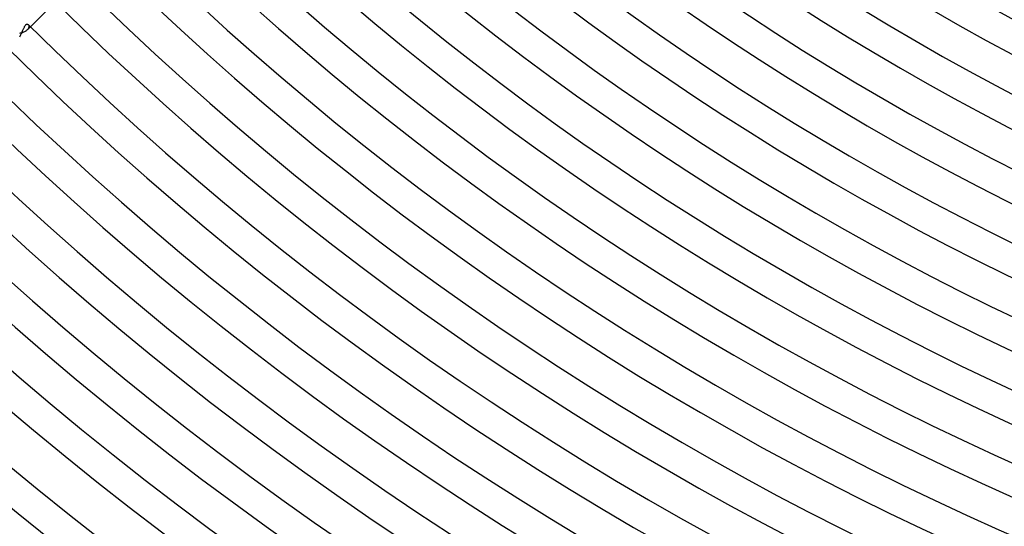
# Model space of a CAD drawing. Header units: millimetres. Extents: x -485 to 485, y -485 to 485.
# Tile 8 of 110: x -277 to -151, y -343 to -278. Entities that reach past the tile are written whole.
import ezdxf

# ---------------------------------------------------------------- set-up
doc = ezdxf.new("R2010")
doc.units = ezdxf.units.MM
doc.layers.add('HIDDEN', color=7, linetype='Continuous')
doc.layers.add('THICK', color=7, linetype='Continuous')

msp = doc.modelspace()

# ---------------------------------------------------------------- linework, layer by layer
at = {"layer": 'HIDDEN'}
for p, q in [((-276.39, -278.68), (-276.36, -278.72)), ((-276.36, -278.72), (-276.34, -278.75)), ((-276.34, -278.75), (-276.32, -278.79)), ((-276.32, -278.79), (-276.31, -278.84)), ((-276.31, -278.84), (-276.31, -278.88)), ((-277.42, -279.79), (-277.53, -279.81)), ((-277.31, -279.76), (-277.42, -279.79)), ((-277.2, -279.73), (-277.31, -279.76)), ((-277.1, -279.7), (-277.2, -279.73)), ((-276.99, -279.66), (-277.1, -279.7)), ((-276.9, -279.61), (-276.99, -279.66)), ((-276.81, -279.56), (-276.9, -279.61)), ((-276.73, -279.51), (-276.81, -279.56)), ((-276.65, -279.46), (-276.73, -279.51)), ((-276.58, -279.41), (-276.65, -279.46)), ((-276.52, -279.35), (-276.58, -279.41)), ((-276.12, -278.95), (-276.52, -279.35)), ((-276.46, -279.29), (-276.52, -279.35)), ((-276.42, -279.23), (-276.46, -279.29)), ((-276.38, -279.17), (-276.42, -279.23)), ((-276.35, -279.11), (-276.38, -279.17)), ((-276.33, -279.05), (-276.35, -279.11)), ((-276.31, -278.99), (-276.33, -279.05)), ((-276.31, -278.88), (-276.31, -278.94)), ((-276.31, -278.94), (-276.31, -278.99))]:
    msp.add_line(p, q, dxfattribs=at)
at = {"layer": 'THICK'}
for p, q in [((-271.75, -274.58), (-276.12, -278.95)), ((-276.84, -278.87), (-276.8, -278.81)), ((-276.8, -278.81), (-276.76, -278.76)), ((-276.76, -278.76), (-276.73, -278.72)), ((-276.73, -278.72), (-276.69, -278.69)), ((-276.69, -278.69), (-276.65, -278.66)), ((-276.65, -278.66), (-276.62, -278.64)), ((-276.62, -278.64), (-276.58, -278.63)), ((-276.58, -278.63), (-276.55, -278.62)), ((-276.55, -278.62), (-276.52, -278.62)), ((-276.52, -278.62), (-276.49, -278.63)), ((-276.49, -278.63), (-276.46, -278.64)), ((-276.46, -278.64), (-276.44, -278.65)), ((-276.44, -278.65), (-276.41, -278.67)), ((-276.41, -278.67), (-276.39, -278.68)), ((-277.44, -280.15), (-277.39, -280.06)), ((-277.39, -280.06), (-277.34, -279.96)), ((-277.34, -279.96), (-277.29, -279.87)), ((-277.29, -279.87), (-277.24, -279.78)), ((-277.24, -279.78), (-277.2, -279.68)), ((-277.2, -279.68), (-277.16, -279.59)), ((-277.16, -279.59), (-277.12, -279.5)), ((-277.12, -279.5), (-277.08, -279.41)), ((-277.08, -279.41), (-277.04, -279.32)), ((-277.04, -279.32), (-277.01, -279.24)), ((-277.01, -279.24), (-276.97, -279.15)), ((-276.97, -279.15), (-276.94, -279.08)), ((-276.94, -279.08), (-276.9, -279)), ((-276.9, -279), (-276.87, -278.93)), ((-276.87, -278.93), (-276.84, -278.87)), ((-277.5, -280.24), (-277.44, -280.15))]:
    msp.add_line(p, q, dxfattribs=at)
for radius, start, end in [(282, 225.4064, 269.5936), (286, 225.4007, 269.5993), (290.5, 225.3945, 269.6055), (294.5, 225.3891, 269.6109), (299, 225.3828, 269.6173), (303, 225.3782, 269.6218), (307.5, 225.3708, 269.6292), (311.5, 225.3679, 269.6321), (316, 225.3586, 269.6414), (320, 225.3581, 269.6419), (324.5, 225.3462, 269.6538), (328.5, 225.3488, 269.6511), (333, 225.3336, 269.6664), (337, 225.34, 269.66), (341.5, 225.3208, 269.6792), (345.5, 225.3317, 269.6683), (350, 225.3076, 269.6923), (354, 225.3237, 269.6763), (358.5, 225.2942, 269.7057), (362.5, 225.3161, 269.6839), (367, 225.2805, 269.7194), (371, 225.3089, 269.6911), (375.5, 225.2665, 269.7335), (379.5, 225.302, 269.6981), (384, 225.252, 269.748), (388, 225.2953, 269.7047), (392.5, 225.2369, 269.763), (396.5, 225.289, 269.711), (401, 225.2213, 269.7787), (405, 225.283, 269.717), (409.5, 225.2049, 269.7951), (413.5, 225.2771, 269.7229), (418, 225.1875, 269.8125), (422, 225.2716, 269.7284), (426.5, 225.1689, 269.8312), (430.5, 225.2662, 269.7338), (436, 225.242, 269.758), (440, 225.2604, 269.7396)]:
    msp.add_arc((0, 0), radius, start, end, dxfattribs=at)

doc.saveas('drawing.dxf')
